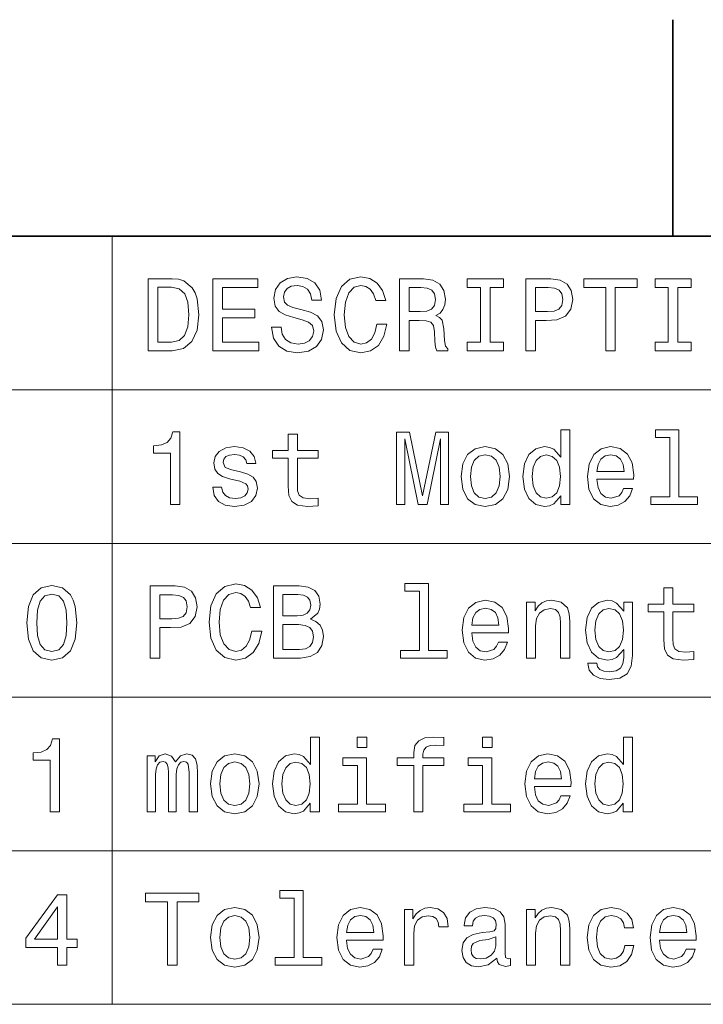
# Model space of a CAD drawing. Extents: x 0 to 420, y 0 to 297.
# Tile 20 of 21: x 292 to 316, y 260 to 294. Entities that reach past the tile are written whole.
import ezdxf

# ---------------------------------------------------------------- set-up
doc = ezdxf.new("R2010")
doc.units = 0

msp = doc.modelspace()

# ---------------------------------------------------------------- linework, layer by layer
at = {"color": 7, "lineweight": 35}
for p, q in [((315, 287), (315, 294.5)), ((410, 287), (10, 287))]:
    msp.add_line(p, q, dxfattribs=at)
at = {"color": 7, "lineweight": 13}
for p, q in [((263.378967, 287), (410, 287)), ((295.570618, 287), (295.570618, 260.404175)), ((263.378967, 281.680847), (410, 281.680847)), ((263.378967, 276.361664), (410, 276.361664)), ((263.378967, 271.042511), (410, 271.042511)), ((263.378967, 265.723328), (410, 265.723328)), ((263.378967, 260.404175), (410, 260.404175))]:
    msp.add_line(p, q, dxfattribs=at)
for points in [[(297.651306, 285.530975), (296.819183, 285.530975), (296.819183, 283.030975), (297.651306, 283.030975), (298.043945, 283.110229), (298.335754, 283.351593), (298.515869, 283.744232), (298.580719, 284.280975), (298.523071, 284.828522), (298.451019, 285.044678), (298.350159, 285.21756), (298.05838, 285.451721), (297.867462, 285.509369)], [(299.067017, 283.030975), (300.652039, 283.030975), (300.652039, 283.333557), (299.398438, 283.333557), (299.398438, 284.180115), (300.515137, 284.180115), (300.515137, 284.479095), (299.398438, 284.479095), (299.398438, 285.228394), (300.623199, 285.228394), (300.623199, 285.530975), (299.067017, 285.530975)], [(301.422913, 283.855896), (301.095123, 283.855896), (301.167145, 283.47406), (301.34729, 283.193085), (301.624664, 283.023773), (301.999298, 282.962524), (302.370331, 283.020172), (302.647705, 283.17868), (302.824219, 283.427216), (302.889069, 283.755035), (302.835022, 284.050415), (302.683716, 284.241364), (302.438782, 284.367432), (302.110962, 284.46109), (301.829987, 284.529541), (301.646271, 284.608795), (301.541809, 284.72406), (301.509369, 284.904175), (301.541809, 285.066284), (301.635468, 285.188751), (301.779541, 285.271606), (301.977692, 285.300415), (302.179413, 285.264404), (302.337921, 285.167145), (302.442383, 285.005035), (302.492798, 284.785309), (302.820618, 284.785309), (302.820618, 284.792511), (302.76297, 285.131134), (302.593658, 285.38327), (302.327087, 285.541779), (301.966858, 285.595825), (301.64267, 285.541779), (301.390503, 285.390472), (301.228394, 285.156342), (301.170776, 284.853729), (301.21759, 284.583557), (301.354492, 284.399841), (301.570618, 284.277374), (301.865997, 284.183716), (302.157806, 284.100861), (302.377533, 284.021606), (302.510834, 283.906342), (302.557648, 283.719025), (302.514435, 283.528107), (302.40274, 283.384003), (302.233429, 283.293945), (302.013702, 283.265137), (301.768738, 283.304749), (301.581421, 283.420013), (301.462555, 283.60733)], [(304.744263, 283.960358), (304.672211, 283.657776), (304.553314, 283.44165), (304.387634, 283.30835), (304.193085, 283.265137), (303.958954, 283.329956), (303.775238, 283.524506), (303.65274, 283.841492), (303.613129, 284.280975), (303.65274, 284.716858), (303.771637, 285.037445), (303.955353, 285.231995), (304.193085, 285.300415), (304.365997, 285.264404), (304.513702, 285.163544), (304.628967, 285.001434), (304.708221, 284.778107), (305.050446, 284.778107), (304.942383, 285.1203), (304.755066, 285.379669), (304.499298, 285.541779), (304.193085, 285.599426), (303.811249, 285.509369), (303.51947, 285.257202), (303.332153, 284.842926), (303.267303, 284.280975), (303.332153, 283.719025), (303.51947, 283.304749), (303.811249, 283.048981), (304.193085, 282.962524), (304.528107, 283.030975), (304.798279, 283.221893), (304.989197, 283.535309), (305.090057, 283.960358)], [(305.52594, 283.030975), (305.860962, 283.030975), (305.860962, 284.086456), (306.203186, 284.086456), (306.455353, 284.075653), (306.613831, 284.025208), (306.700287, 283.906342), (306.736328, 283.693787), (306.754333, 283.369598), (306.77594, 283.157043), (306.819183, 283.030975), (307.197418, 283.030975), (307.197418, 283.099426), (307.114563, 283.200287), (307.085754, 283.387604), (307.060547, 283.791077), (306.999298, 284.090057), (306.916443, 284.183716), (306.786743, 284.252167), (306.930847, 284.342224), (307.031708, 284.468292), (307.096558, 284.626801), (307.118164, 284.817719), (307.067749, 285.1203), (306.923645, 285.34726), (306.685883, 285.484131), (306.361694, 285.530975), (305.52594, 285.530975)], [(308.332153, 283.333557), (307.871063, 283.333557), (307.871063, 283.030975), (309.124664, 283.030975), (309.124664, 283.333557), (308.663544, 283.333557), (308.663544, 285.228394), (309.124664, 285.228394), (309.124664, 285.530975), (307.871063, 285.530975), (307.871063, 285.228394), (308.332153, 285.228394)], [(309.906342, 283.030975), (310.237762, 283.030975), (310.237762, 284.086456), (310.605194, 284.086456), (310.976227, 284.104462), (311.271637, 284.23053), (311.462555, 284.475494), (311.527405, 284.810516), (311.476959, 285.1203), (311.332855, 285.34726), (311.095123, 285.484131), (310.770905, 285.530975), (309.906342, 285.530975)], [(312.669312, 283.030975), (313.000732, 283.030975), (313.000732, 285.228394), (313.757202, 285.228394), (313.757202, 285.530975), (311.909241, 285.530975), (311.909241, 285.228394), (312.669312, 285.228394)], [(314.837921, 283.333557), (314.376801, 283.333557), (314.376801, 283.030975), (315.630432, 283.030975), (315.630432, 283.333557), (315.169312, 283.333557), (315.169312, 285.228394), (315.630432, 285.228394), (315.630432, 285.530975), (314.376801, 285.530975), (314.376801, 285.228394), (314.837921, 285.228394)], [(297.626099, 285.231995), (297.899872, 285.177948), (298.087189, 285.012238), (298.198853, 284.716858), (298.234894, 284.280975), (298.195251, 283.859497), (298.083588, 283.564117), (297.89267, 283.387604), (297.626099, 283.329956), (297.154205, 283.329956), (297.154205, 285.231995)], [(306.268036, 285.224792), (306.487762, 285.203156), (306.64267, 285.134735), (306.739929, 285.008636), (306.772339, 284.810516), (306.736328, 284.601593), (306.639069, 284.475494), (306.473358, 284.410645), (306.246399, 284.392639), (305.860962, 284.392639), (305.860962, 285.224792)], [(310.680847, 285.224792), (310.896973, 285.203156), (311.055481, 285.134735), (311.149139, 285.008636), (311.18158, 284.810516), (311.145538, 284.601593), (311.048279, 284.475494), (310.882568, 284.410645), (310.65564, 284.392639), (310.237762, 284.392639), (310.237762, 285.224792)], [(311.109528, 278.010803), (311.109528, 277.711823), (311.426514, 277.711823), (311.426514, 280.298279), (311.113129, 280.298279), (311.113129, 279.350861), (310.871765, 279.624634), (310.72406, 279.689484), (310.554779, 279.714691), (310.248566, 279.64267), (310.010834, 279.440918), (309.855927, 279.11673), (309.80188, 278.680847), (309.855927, 278.244965), (310.010834, 277.917145), (310.248566, 277.711823), (310.554779, 277.643372), (310.72406, 277.66861), (310.875366, 277.733429)], [(314.888336, 280.031708), (314.888336, 277.978394), (314.236328, 277.978394), (314.236328, 277.711823), (315.85376, 277.711823), (315.85376, 277.978394), (315.205353, 277.978394), (315.205353, 280.298279), (314.391235, 280.298279), (314.391235, 280.031708)], [(297.590057, 277.711823), (297.917877, 277.711823), (297.917877, 280.229828), (297.672913, 280.229828), (297.608093, 280.010101), (297.478394, 279.862396), (297.280273, 279.77594), (297.0065, 279.747131), (297.0065, 279.491364), (297.590057, 279.491364)], [(301.671478, 279.311249), (301.671478, 278.342224), (301.693085, 278.028839), (301.793945, 277.812683), (301.995697, 277.686615), (302.337921, 277.643372), (302.712555, 277.661377), (302.712555, 277.935181), (302.438782, 277.913544), (302.190216, 277.942383), (302.056915, 278.03244), (301.999298, 278.183716), (301.988495, 278.396271), (301.988495, 279.311249), (302.712555, 279.311249), (302.712555, 279.581421), (301.988495, 279.581421), (301.988495, 280.146973), (301.671478, 280.146973), (301.671478, 279.581421), (301.123932, 279.581421), (301.123932, 279.311249)], [(305.42868, 277.711823), (305.706055, 277.711823), (305.706055, 279.981262), (306.174377, 277.711823), (306.484161, 277.711823), (306.948853, 279.981262), (306.948853, 277.711823), (307.229828, 277.711823), (307.229828, 280.211823), (306.790344, 280.211823), (306.329254, 278.007202), (305.871765, 280.211823), (305.42868, 280.211823)], [(300.025238, 278.839355), (299.719025, 278.911377), (299.492096, 278.994232), (299.416443, 279.163544), (299.438049, 279.28244), (299.513702, 279.368896), (299.636169, 279.422913), (299.812683, 279.444519), (299.981995, 279.422913), (300.115295, 279.358063), (300.201752, 279.260803), (300.237762, 279.131134), (300.547577, 279.131134), (300.547577, 279.138336), (300.49353, 279.372498), (300.345825, 279.556213), (300.115295, 279.671478), (299.812683, 279.714691), (299.5065, 279.671478), (299.283142, 279.552612), (299.14267, 279.376099), (299.099426, 279.15274), (299.131866, 278.936615), (299.232727, 278.785309), (299.398438, 278.677246), (299.639771, 278.601593), (299.992798, 278.515137), (300.208954, 278.425079), (300.266571, 278.353027), (300.288208, 278.244965), (300.255768, 278.111664), (300.169312, 278.010803), (300.028839, 277.945984), (299.841522, 277.924347), (299.643372, 277.945984), (299.499298, 278.021606), (299.402039, 278.144104), (299.362396, 278.313416), (299.056213, 278.313416), (299.106628, 278.025238), (299.254333, 277.816284), (299.488495, 277.690216), (299.812683, 277.643372), (300.151306, 277.690216), (300.399872, 277.816284), (300.551178, 278.018005), (300.605194, 278.280975), (300.565582, 278.507935), (300.453888, 278.662842), (300.270172, 278.763702)], [(307.658508, 278.677246), (307.716156, 278.237762), (307.881866, 277.913544), (308.144836, 277.711823), (308.497864, 277.643372), (308.84729, 277.711823), (309.110229, 277.909943), (309.27594, 278.234161), (309.337189, 278.677246), (309.27594, 279.11673), (309.110229, 279.444519), (308.84729, 279.64267), (308.497864, 279.714691), (308.144836, 279.64267), (307.881866, 279.440918), (307.716156, 279.11673)], [(312.36673, 278.587189), (313.634735, 278.587189), (313.638336, 278.734863), (313.580688, 279.149139), (313.422211, 279.458954), (313.170044, 279.646271), (312.835022, 279.714691), (312.507202, 279.64267), (312.255066, 279.440918), (312.092957, 279.113129), (312.035309, 278.680847), (312.089355, 278.237762), (312.251465, 277.913544), (312.5, 277.711823), (312.824219, 277.643372), (313.105194, 277.690216), (313.335754, 277.812683), (313.505066, 278.007202), (313.602325, 278.266571), (313.28891, 278.266571), (313.22406, 278.122498), (313.130402, 278.014404), (312.863831, 277.927948), (312.658508, 277.96759), (312.503601, 278.093658), (312.40274, 278.299011), (312.36673, 278.576385)], [(307.982727, 278.680847), (308.015137, 279.005035), (308.115997, 279.239197), (308.278107, 279.383301), (308.497864, 279.433716), (308.713989, 279.383301), (308.876099, 279.242798), (308.976959, 279.005035), (309.01297, 278.680847), (308.976959, 278.353027), (308.876099, 278.115295), (308.713989, 277.971191), (308.497864, 277.924347), (308.278107, 277.971191), (308.115997, 278.115295), (308.015137, 278.353027)], [(310.608795, 279.430115), (310.817749, 279.3797), (310.976227, 279.239197), (311.069885, 279.005035), (311.105927, 278.680847), (311.069885, 278.353027), (310.976227, 278.118896), (310.817749, 277.974792), (310.608795, 277.927948), (310.410675, 277.974792), (310.259369, 278.118896), (310.158508, 278.356628), (310.126099, 278.680847), (310.158508, 279.001434), (310.259369, 279.235596), (310.410675, 279.3797)], [(312.36673, 278.85376), (312.406342, 279.102325), (312.503601, 279.286041), (312.651306, 279.397705), (312.845825, 279.437317), (313.036743, 279.397705), (313.184448, 279.286041), (313.274506, 279.102325), (313.306915, 278.85376)], [(292.618164, 273.613831), (292.672211, 273.048248), (292.841522, 272.644806), (293.111694, 272.399841), (293.486328, 272.320587), (293.857361, 272.399841), (294.127533, 272.644806), (294.293243, 273.048248), (294.350861, 273.613831), (294.293243, 274.175781), (294.224792, 274.399109), (294.127533, 274.582855), (293.857361, 274.827789), (293.486328, 274.910645), (293.111694, 274.827789), (292.841522, 274.579224), (292.672211, 274.175781)], [(296.894836, 272.392639), (297.226227, 272.392639), (297.226227, 273.44812), (297.593658, 273.44812), (297.964722, 273.466125), (298.260101, 273.592194), (298.451019, 273.837158), (298.515869, 274.17218), (298.465424, 274.481964), (298.32135, 274.708923), (298.083588, 274.845795), (297.759369, 274.892639), (296.894836, 274.892639)], [(300.407074, 273.322021), (300.335022, 273.01944), (300.216156, 272.803314), (300.050446, 272.670013), (299.855927, 272.626801), (299.621765, 272.69162), (299.438049, 272.886169), (299.315582, 273.203156), (299.27594, 273.642639), (299.315582, 274.078522), (299.434448, 274.399109), (299.618164, 274.593658), (299.855927, 274.662079), (300.028839, 274.626068), (300.176514, 274.525208), (300.291809, 274.363098), (300.371063, 274.139771), (300.713257, 274.139771), (300.605194, 274.481964), (300.417877, 274.741333), (300.162109, 274.903442), (299.855927, 274.96109), (299.474091, 274.871033), (299.182281, 274.618866), (298.994965, 274.20459), (298.930115, 273.642639), (298.994965, 273.080688), (299.182281, 272.666412), (299.474091, 272.410645), (299.855927, 272.324188), (300.190948, 272.392639), (300.461121, 272.583557), (300.652039, 272.896973), (300.752899, 273.322021)], [(302.442383, 273.7435), (302.69455, 273.952423), (302.759369, 274.092926), (302.781006, 274.265839), (302.734161, 274.536011), (302.593658, 274.73053), (302.36673, 274.849426), (302.049713, 274.892639), (301.159943, 274.892639), (301.159943, 272.392639), (302.100159, 272.392639), (302.435181, 272.443085), (302.683716, 272.590759), (302.838623, 272.824921), (302.89267, 273.141907), (302.860229, 273.354462), (302.773773, 273.530975), (302.633301, 273.660645)], [(306.213989, 274.712524), (306.213989, 272.65921), (305.561981, 272.65921), (305.561981, 272.392639), (307.179413, 272.392639), (307.179413, 272.65921), (306.531006, 272.65921), (306.531006, 274.979095), (305.716858, 274.979095), (305.716858, 274.712524)], [(314.683014, 273.992065), (314.683014, 273.023041), (314.70462, 272.709656), (314.805481, 272.4935), (315.007202, 272.367432), (315.349426, 272.324188), (315.72406, 272.342194), (315.72406, 272.615997), (315.450287, 272.59436), (315.201752, 272.623199), (315.068451, 272.713257), (315.010834, 272.864532), (315, 273.077087), (315, 273.992065), (315.72406, 273.992065), (315.72406, 274.262238), (315, 274.262238), (315, 274.827789), (314.683014, 274.827789), (314.683014, 274.262238), (314.135468, 274.262238), (314.135468, 273.992065)], [(292.963989, 273.613831), (292.992798, 274.049713), (293.082855, 274.363098), (293.244965, 274.546814), (293.486328, 274.611664), (293.72406, 274.546814), (293.886169, 274.363098), (293.976227, 274.049713), (294.005066, 273.613831), (293.976227, 273.174347), (293.886169, 272.860931), (293.72406, 272.677216), (293.486328, 272.615997), (293.244965, 272.677216), (293.082855, 272.860931), (292.992798, 273.174347)], [(297.669312, 274.586456), (297.885468, 274.564819), (298.043945, 274.496399), (298.137634, 274.3703), (298.170044, 274.17218), (298.134033, 273.963257), (298.036743, 273.837158), (297.871063, 273.772308), (297.644104, 273.754303), (297.226227, 273.754303), (297.226227, 274.586456)], [(301.981293, 273.855164), (301.491364, 273.855164), (301.491364, 274.593658), (302.010101, 274.593658), (302.20462, 274.572021), (302.341522, 274.507202), (302.424377, 274.395508), (302.453186, 274.229828), (302.420776, 274.064117), (302.33432, 273.948822), (302.186615, 273.876801)], [(308.029541, 273.268005), (309.297577, 273.268005), (309.301178, 273.41568), (309.24353, 273.829956), (309.085022, 274.139771), (308.832855, 274.327087), (308.497864, 274.395508), (308.170044, 274.323486), (307.917877, 274.121735), (307.755768, 273.793945), (307.698151, 273.361664), (307.752167, 272.918579), (307.914276, 272.59436), (308.162842, 272.392639), (308.48703, 272.324188), (308.768036, 272.371033), (308.998566, 272.4935), (309.167877, 272.688019), (309.265137, 272.947388), (308.951752, 272.947388), (308.886902, 272.803314), (308.793243, 272.695221), (308.526672, 272.608765), (308.32135, 272.648407), (308.166443, 272.774475), (308.065582, 272.979828), (308.029541, 273.257202)], [(309.920776, 272.392639), (310.237762, 272.392639), (310.237762, 273.509369), (310.270172, 273.765106), (310.374664, 273.952423), (310.536743, 274.067719), (310.752899, 274.110931), (310.925812, 274.074921), (311.033875, 273.977661), (311.087921, 273.815552), (311.105927, 273.599426), (311.105927, 272.392639), (311.422913, 272.392639), (311.422913, 273.664246), (311.408508, 273.920013), (311.343658, 274.132538), (311.131134, 274.327087), (310.799713, 274.395508), (310.615997, 274.3703), (310.461121, 274.301849), (310.32782, 274.186584), (310.223358, 274.031677), (310.223358, 274.327087), (309.920776, 274.327087)], [(313.595123, 272.479095), (313.595123, 274.327087), (313.292511, 274.327087), (313.292511, 274.013672), (313.043945, 274.298248), (312.89267, 274.3703), (312.723358, 274.395508), (312.417145, 274.323486), (312.179413, 274.121735), (312.024506, 273.797546), (311.970459, 273.361664), (312.024506, 272.92218), (312.179413, 272.597961), (312.417145, 272.392639), (312.723358, 272.324188), (312.896271, 272.349426), (313.040344, 272.414246), (313.292511, 272.688019), (313.292511, 272.414246), (313.263702, 272.19812), (313.184448, 272.043213), (313.033142, 271.953156), (312.806213, 271.920746), (312.608093, 271.942352), (312.46759, 271.996399), (312.384735, 272.090057), (312.359528, 272.216125), (312.053314, 272.216125), (312.053314, 272.201721), (312.100159, 271.971161), (312.244263, 271.798248), (312.474792, 271.686584), (312.788208, 271.646973), (313.162842, 271.700989), (313.411407, 271.852295), (313.55188, 272.115265)], [(308.029541, 273.534576), (308.069183, 273.783142), (308.166443, 273.966858), (308.314148, 274.078522), (308.508667, 274.118134), (308.699585, 274.078522), (308.84729, 273.966858), (308.937317, 273.783142), (308.969757, 273.534576)], [(312.298279, 273.361664), (312.330688, 273.682251), (312.427979, 273.920013), (312.579254, 274.060516), (312.781006, 274.110931), (312.99353, 274.060516), (313.152039, 273.920013), (313.249298, 273.682251), (313.285309, 273.361664), (313.249298, 273.033844), (313.152039, 272.799713), (312.99353, 272.655609), (312.781006, 272.608765), (312.579254, 272.655609), (312.427979, 272.799713), (312.330688, 273.037445)], [(302.060516, 272.69162), (301.491364, 272.69162), (301.491364, 273.552582), (302.028107, 273.552582), (302.255066, 273.527374), (302.417145, 273.451721), (302.514435, 273.322021), (302.546844, 273.134705), (302.514435, 272.936584), (302.424377, 272.799713), (302.273071, 272.716858)], [(293.421478, 267.073486), (293.749298, 267.073486), (293.749298, 269.591492), (293.504333, 269.591492), (293.439484, 269.371765), (293.309814, 269.22406), (293.111694, 269.137604), (292.837891, 269.108795), (292.837891, 268.853027), (293.421478, 268.853027)], [(302.435181, 267.372467), (302.435181, 267.073486), (302.752167, 267.073486), (302.752167, 269.659943), (302.438782, 269.659943), (302.438782, 268.712524), (302.197418, 268.986298), (302.049713, 269.051147), (301.880402, 269.076355), (301.574219, 269.004333), (301.336456, 268.802582), (301.18158, 268.478394), (301.127533, 268.042511), (301.18158, 267.606628), (301.336456, 267.278809), (301.574219, 267.073486), (301.880402, 267.005035), (302.049713, 267.030273), (302.201019, 267.095093)], [(304.394836, 269.659943), (304.059814, 269.659943), (304.059814, 269.299713), (304.394836, 269.299713)], [(306.023071, 268.672913), (306.023071, 267.073486), (306.340057, 267.073486), (306.340057, 268.672913), (307.060547, 268.672913), (307.060547, 268.943085), (306.340057, 268.943085), (306.340057, 269.061951), (306.365295, 269.206055), (306.448151, 269.303314), (306.588623, 269.360962), (306.790344, 269.382568), (307.060547, 269.368164), (307.060547, 269.641937), (306.718323, 269.659943), (306.408508, 269.627533), (306.192383, 269.530273), (306.062683, 269.360962), (306.023071, 269.119598), (306.023071, 268.943085), (305.443085, 268.943085), (305.443085, 268.672913)], [(308.731995, 269.659943), (308.396973, 269.659943), (308.396973, 269.299713), (308.731995, 269.299713)], [(313.278107, 267.372467), (313.278107, 267.073486), (313.595123, 267.073486), (313.595123, 269.659943), (313.281708, 269.659943), (313.281708, 268.712524), (313.040344, 268.986298), (312.89267, 269.051147), (312.723358, 269.076355), (312.417145, 269.004333), (312.179413, 268.802582), (312.024506, 268.478394), (311.970459, 268.042511), (312.024506, 267.606628), (312.179413, 267.278809), (312.417145, 267.073486), (312.723358, 267.005035), (312.89267, 267.030273), (313.043945, 267.095093)], [(296.783142, 267.073486), (297.074951, 267.073486), (297.074951, 268.366699), (297.092957, 268.561249), (297.146973, 268.701721), (297.229828, 268.784576), (297.337921, 268.817017), (297.424377, 268.788177), (297.481995, 268.716125), (297.510834, 268.593658), (297.521637, 268.431549), (297.521637, 267.073486), (297.79541, 267.073486), (297.79541, 268.366699), (297.813416, 268.557648), (297.867462, 268.69812), (297.953888, 268.784576), (298.061981, 268.817017), (298.148438, 268.788177), (298.206055, 268.716125), (298.242096, 268.431549), (298.242096, 267.073486), (298.533875, 267.073486), (298.533875, 268.409943), (298.515869, 268.687317), (298.458221, 268.899841), (298.342957, 269.029541), (298.15564, 269.076355), (297.935883, 269.004333), (297.766571, 268.79538), (297.633301, 269.000732), (297.409943, 269.076355), (297.20462, 269.004333), (297.064148, 268.802582), (297.064148, 269.007935), (296.783142, 269.007935)], [(298.984161, 268.03891), (299.041809, 267.599426), (299.20752, 267.275208), (299.470459, 267.073486), (299.823486, 267.005035), (300.172913, 267.073486), (300.435883, 267.271606), (300.601593, 267.595825), (300.662842, 268.03891), (300.601593, 268.478394), (300.435883, 268.806183), (300.172913, 269.004333), (299.823486, 269.076355), (299.470459, 269.004333), (299.20752, 268.802582), (299.041809, 268.478394)], [(310.198151, 267.948853), (311.466156, 267.948853), (311.469757, 268.096527), (311.412109, 268.510803), (311.253601, 268.820618), (311.001465, 269.007935), (310.666443, 269.076355), (310.338623, 269.004333), (310.086456, 268.802582), (309.924377, 268.474792), (309.86673, 268.042511), (309.920776, 267.599426), (310.082855, 267.275208), (310.331421, 267.073486), (310.65564, 267.005035), (310.936615, 267.05188), (311.167145, 267.174347), (311.336456, 267.368866), (311.433716, 267.628235), (311.120331, 267.628235), (311.055481, 267.484161), (310.961823, 267.376068), (310.695251, 267.289612), (310.489929, 267.329254), (310.335022, 267.455322), (310.234161, 267.660675), (310.198151, 267.938049)], [(299.30838, 268.042511), (299.34079, 268.366699), (299.44165, 268.600861), (299.60376, 268.744965), (299.823486, 268.79538), (300.039642, 268.744965), (300.201752, 268.604462), (300.302612, 268.366699), (300.338623, 268.042511), (300.302612, 267.714691), (300.201752, 267.476959), (300.039642, 267.332855), (299.823486, 267.286011), (299.60376, 267.332855), (299.44165, 267.476959), (299.34079, 267.714691)], [(301.934448, 268.791779), (302.143372, 268.741364), (302.30188, 268.600861), (302.395538, 268.366699), (302.43158, 268.042511), (302.395538, 267.714691), (302.30188, 267.48056), (302.143372, 267.336456), (301.934448, 267.289612), (301.736328, 267.336456), (301.585022, 267.48056), (301.484161, 267.718292), (301.451752, 268.042511), (301.484161, 268.363098), (301.585022, 268.59726), (301.736328, 268.741364)], [(304.384033, 267.340057), (304.384033, 268.943085), (303.569885, 268.943085), (303.569885, 268.672913), (304.067017, 268.672913), (304.067017, 267.340057), (303.41861, 267.340057), (303.41861, 267.073486), (305.039642, 267.073486), (305.039642, 267.340057)], [(308.721191, 267.340057), (308.721191, 268.943085), (307.907074, 268.943085), (307.907074, 268.672913), (308.404205, 268.672913), (308.404205, 267.340057), (307.755768, 267.340057), (307.755768, 267.073486), (309.376801, 267.073486), (309.376801, 267.340057)], [(310.198151, 268.215424), (310.237762, 268.463989), (310.335022, 268.647705), (310.482727, 268.759369), (310.677246, 268.798981), (310.868164, 268.759369), (311.015869, 268.647705), (311.105927, 268.463989), (311.138336, 268.215424)], [(312.777405, 268.791779), (312.986328, 268.741364), (313.144836, 268.600861), (313.238495, 268.366699), (313.274506, 268.042511), (313.238495, 267.714691), (313.144836, 267.48056), (312.986328, 267.336456), (312.777405, 267.289612), (312.579254, 267.336456), (312.427979, 267.48056), (312.327087, 267.718292), (312.294678, 268.042511), (312.327087, 268.363098), (312.427979, 268.59726), (312.579254, 268.741364)], [(297.489197, 261.754303), (297.820618, 261.754303), (297.820618, 263.951721), (298.577087, 263.951721), (298.577087, 264.254303), (296.729126, 264.254303), (296.729126, 263.951721), (297.489197, 263.951721)], [(301.876801, 264.074188), (301.876801, 262.020874), (301.224792, 262.020874), (301.224792, 261.754303), (302.842224, 261.754303), (302.842224, 262.020874), (302.193817, 262.020874), (302.193817, 264.340759), (301.3797, 264.340759), (301.3797, 264.074188)], [(293.684448, 261.754303), (294.008667, 261.754303), (294.008667, 262.373901), (294.365295, 262.373901), (294.365295, 262.662079), (294.008667, 262.662079), (294.008667, 264.200256), (293.680847, 264.200256), (292.585754, 262.690887), (292.585754, 262.373901), (293.684448, 262.373901)], [(292.888336, 262.662079), (293.684448, 263.78241), (293.684448, 262.662079)], [(298.984161, 262.719727), (299.041809, 262.280243), (299.20752, 261.956024), (299.470459, 261.754303), (299.823486, 261.685852), (300.172913, 261.754303), (300.435883, 261.952423), (300.601593, 262.276642), (300.662842, 262.719727), (300.601593, 263.15921), (300.435883, 263.487), (300.172913, 263.68515), (299.823486, 263.757172), (299.470459, 263.68515), (299.20752, 263.483398), (299.041809, 263.15921)], [(303.692383, 262.629669), (304.960388, 262.629669), (304.963989, 262.777344), (304.906342, 263.19162), (304.747864, 263.501434), (304.495697, 263.688751), (304.160675, 263.757172), (303.832855, 263.68515), (303.580719, 263.483398), (303.41861, 263.155609), (303.360962, 262.723328), (303.415009, 262.280243), (303.577087, 261.956024), (303.825653, 261.754303), (304.149872, 261.685852), (304.430847, 261.732697), (304.661407, 261.855164), (304.830719, 262.049683), (304.927979, 262.309052), (304.614563, 262.309052), (304.549713, 262.164978), (304.456055, 262.056885), (304.189484, 261.970428), (303.984161, 262.010071), (303.829254, 262.136139), (303.728394, 262.341492), (303.692383, 262.618866)], [(305.702454, 261.754303), (306.01947, 261.754303), (306.01947, 262.860199), (306.05188, 263.12677), (306.149139, 263.317719), (306.307648, 263.432983), (306.520172, 263.472595), (306.67868, 263.447388), (306.797577, 263.375336), (306.869598, 263.252869), (306.894836, 263.087158), (307.215424, 263.087158), (307.172211, 263.378937), (307.053314, 263.587891), (306.855194, 263.713959), (306.585022, 263.757172), (306.401306, 263.728363), (306.242798, 263.656311), (306.102325, 263.533844), (305.990662, 263.368134), (305.990662, 263.688751), (305.702454, 263.688751)], [(308.901306, 262.00647), (308.901306, 261.995667), (308.919312, 261.873169), (308.973358, 261.786713), (309.200287, 261.718292), (309.376801, 261.747101), (309.376801, 261.992065), (309.301178, 261.981262), (309.200287, 262.028076), (309.182281, 262.17218), (309.182281, 263.173615), (309.139069, 263.429382), (309.01297, 263.609497), (308.793243, 263.71756), (308.483429, 263.757172), (308.180847, 263.713959), (307.95752, 263.591492), (307.817017, 263.400543), (307.770172, 263.148407), (307.770172, 263.12677), (308.054779, 263.12677), (308.079987, 263.278076), (308.159241, 263.386139), (308.28891, 263.450989), (308.472626, 263.476196), (308.649139, 263.458191), (308.775238, 263.404144), (308.850891, 263.310486), (308.876099, 263.180817), (308.861694, 263.02951), (308.804047, 262.953857), (308.659943, 262.917847), (308.389771, 262.889038), (308.079987, 262.824188), (307.860229, 262.708923), (307.73056, 262.528809), (307.690948, 262.262238), (307.726959, 262.024475), (307.838623, 261.847961), (308.018738, 261.736298), (308.267303, 261.696655), (308.602325, 261.772308)], [(309.920776, 261.754303), (310.237762, 261.754303), (310.237762, 262.871033), (310.270172, 263.12677), (310.374664, 263.314087), (310.536743, 263.429382), (310.752899, 263.472595), (310.925812, 263.436584), (311.033875, 263.339325), (311.087921, 263.177216), (311.105927, 262.96109), (311.105927, 261.754303), (311.422913, 261.754303), (311.422913, 263.025909), (311.408508, 263.281677), (311.343658, 263.494202), (311.131134, 263.688751), (310.799713, 263.757172), (310.615997, 263.731964), (310.461121, 263.663513), (310.32782, 263.548248), (310.223358, 263.393341), (310.223358, 263.688751), (309.920776, 263.688751)], [(313.32135, 263.047516), (313.634735, 263.047516), (313.569885, 263.335724), (313.415009, 263.562653), (313.173645, 263.703156), (312.860229, 263.757172), (312.514435, 263.68515), (312.251465, 263.483398), (312.085754, 263.155609), (312.028107, 262.716125), (312.082153, 262.280243), (312.244263, 261.956024), (312.5, 261.754303), (312.849426, 261.685852), (313.159241, 261.739899), (313.400574, 261.891205), (313.566284, 262.128937), (313.638336, 262.445953), (313.335754, 262.445953), (313.281708, 262.244202), (313.180847, 262.092926), (313.036743, 261.999268), (312.860229, 261.970428), (312.640503, 262.017273), (312.481995, 262.161377), (312.384735, 262.395508), (312.352325, 262.726929), (312.384735, 263.051147), (312.485596, 263.285278), (312.647705, 263.429382), (312.860229, 263.479797), (313.047546, 263.447388), (313.188049, 263.364532), (313.281708, 263.227661)], [(314.535309, 262.629669), (315.803314, 262.629669), (315.806915, 262.777344), (315.749298, 263.19162), (315.59079, 263.501434), (315.338623, 263.688751), (315.003601, 263.757172), (314.675812, 263.68515), (314.423645, 263.483398), (314.261536, 263.155609), (314.203918, 262.723328), (314.257935, 262.280243), (314.420044, 261.956024), (314.66861, 261.754303), (314.992798, 261.685852), (315.273804, 261.732697), (315.504333, 261.855164), (315.673645, 262.049683), (315.770905, 262.309052), (315.45752, 262.309052), (315.39267, 262.164978), (315.299011, 262.056885), (315.03244, 261.970428), (314.827087, 262.010071), (314.672211, 262.136139), (314.57135, 262.341492), (314.535309, 262.618866)], [(299.30838, 262.723328), (299.34079, 263.047516), (299.44165, 263.281677), (299.60376, 263.425781), (299.823486, 263.476196), (300.039642, 263.425781), (300.201752, 263.285278), (300.302612, 263.047516), (300.338623, 262.723328), (300.302612, 262.395508), (300.201752, 262.157776), (300.039642, 262.013672), (299.823486, 261.966827), (299.60376, 262.013672), (299.44165, 262.157776), (299.34079, 262.395508)], [(303.692383, 262.89624), (303.731995, 263.144806), (303.829254, 263.328522), (303.976959, 263.440186), (304.171478, 263.479797), (304.362396, 263.440186), (304.510101, 263.328522), (304.600159, 263.144806), (304.632568, 262.89624)], [(314.535309, 262.89624), (314.574951, 263.144806), (314.672211, 263.328522), (314.819885, 263.440186), (315.014435, 263.479797), (315.205353, 263.440186), (315.353027, 263.328522), (315.443085, 263.144806), (315.475525, 262.89624)], [(308.865295, 262.431549), (308.822052, 262.244202), (308.706787, 262.100128), (308.533875, 262.00647), (308.32135, 261.97403), (308.184448, 261.992065), (308.087189, 262.049683), (308.02594, 262.150543), (308.007935, 262.291046), (308.022339, 262.417114), (308.079987, 262.507172), (308.310516, 262.608063), (308.602325, 262.651276), (308.865295, 262.737732)]]:
    msp.add_lwpolyline(points, close=True, dxfattribs=at)

doc.saveas('drawing.dxf')
